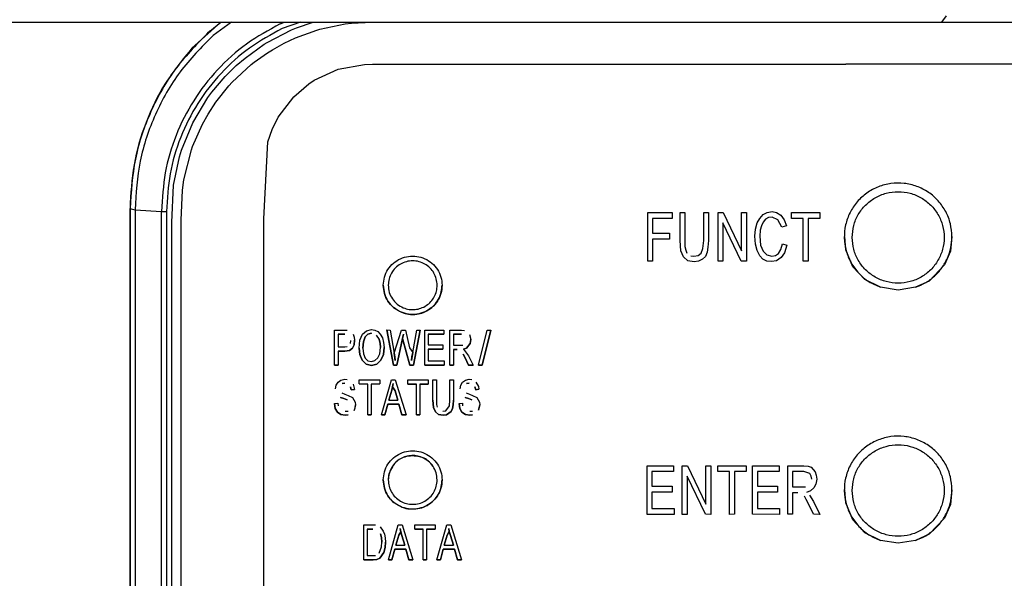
# Model space of a CAD drawing. Header units: millimetres. Extents: x -1041 to -481, y -163 to 556.
# Tile 12 of 51: x -792 to -742, y -89 to -60. Entities that reach past the tile are written whole.
import ezdxf

# ---------------------------------------------------------------- set-up
doc = ezdxf.new("R2010")
doc.units = ezdxf.units.MM

# ---------------------------------------------------------------- blocks, each defined once
blk = doc.blocks.new('Bedienfeldblende__9', base_point=(-786.289, -127.139))
at = {"color": 7, "linetype": 'Continuous'}
for p, q in [((-781.647, -60.62), (-783.129, -61.951)), ((-775.651, -63.024), (-774.318, -62.776)), ((-774.318, -62.776), (-773.905, -62.767)), ((-773.905, -62.767), (-749.729, -62.767)), ((-694.189, -62.767), (-749.729, -62.767)), ((-776.876, -63.587), (-775.651, -63.024)), ((-777.924, -64.43), (-777.162, -63.777)), ((-777.162, -63.777), (-776.876, -63.587)), ((-778.721, -65.482), (-777.924, -64.43)), ((-779.034, -66.11), (-778.721, -65.482)), ((-779.249, -66.728), (-779.034, -66.11)), ((-779.454, -70.668), (-779.249, -66.728)), ((-786.289, -70.136), (-786.289, -114.89)), ((-779.454, -112.909), (-779.454, -70.668))]:
    blk.add_line(p, q, dxfattribs=at)
at = {"color": 1, "linetype": 'Continuous'}
for p, q in [((-782.213, -61.076), (-781.647, -60.62)), ((-781.1, -60.62), (-782.046, -61.304)), ((-778.624, -60.713), (-778.391, -60.62)), ((-777.585, -60.62), (-778.516, -60.944)), ((-777.782, -60.909), (-776.925, -60.62)), ((-776.596, -60.98), (-775.292, -60.712)), ((-775.292, -60.712), (-774.975, -60.674)), ((-774.975, -60.674), (-773.928, -60.624)), ((-773.928, -60.624), (-673.369, -60.625)), ((-779.275, -61.653), (-778.036, -61.015)), ((-778.036, -61.015), (-777.782, -60.909)), ((-777.842, -61.42), (-776.743, -61.022)), ((-776.743, -61.022), (-776.596, -60.98)), ((-780.411, -62.452), (-779.433, -61.751)), ((-779.433, -61.751), (-779.275, -61.653)), ((-779.019, -62.027), (-778.418, -61.692)), ((-778.418, -61.692), (-777.842, -61.42)), ((-779.945, -62.662), (-779.269, -62.183)), ((-779.269, -62.183), (-779.019, -62.027)), ((-781.426, -63.395), (-780.862, -62.839)), ((-781.069, -63.686), (-780.103, -62.788)), ((-780.862, -62.839), (-780.411, -62.452)), ((-780.103, -62.788), (-779.945, -62.662)), ((-782.108, -64.203), (-781.426, -63.395)), ((-781.905, -64.71), (-781.242, -63.875)), ((-781.242, -63.875), (-781.069, -63.686)), ((-782.307, -64.474), (-782.108, -64.203)), ((-783.081, -65.763), (-782.307, -64.474)), ((-782.305, -65.324), (-781.905, -64.71)), ((-782.592, -65.838), (-782.305, -65.324)), ((-783.657, -67.156), (-783.081, -65.763)), ((-783.089, -66.969), (-782.592, -65.838)), ((-783.761, -67.496), (-783.657, -67.156)), ((-783.539, -68.675), (-783.149, -67.137)), ((-783.149, -67.137), (-783.089, -66.969)), ((-784.068, -68.946), (-783.761, -67.496)), ((-783.613, -69.211), (-783.539, -68.675)), ((-784.158, -70.85), (-784.068, -68.946)), ((-783.67, -70.734), (-783.613, -69.211)), ((-786.289, -114.89), (-786.289, -70.136)), ((-786.031, -70.204), (-786.031, -114.957)), ((-786.031, -70.204), (-784.673, -70.286)), ((-784.673, -115.039), (-784.673, -70.286)), ((-784.423, -70.293), (-784.423, -115.046)), ((-784.158, -114.539), (-784.158, -70.85)), ((-783.67, -114.865), (-783.67, -70.734))]:
    blk.add_line(p, q, dxfattribs=at)
for points, knots in [([(-778.624, -60.713), (-779.208, -61.032), (-780.377, -61.671), (-781.863, -63.02), (-783.089, -64.598), (-783.987, -66.381), (-784.564, -68.299), (-784.637, -69.624), (-784.673, -70.286)], [0, 0, 0, 0, 1.992083, 3.982226, 5.970343, 7.956627, 9.941527, 11.925682, 11.925682, 11.925682, 11.925682]), ([(-782.213, -61.076), (-782.817, -61.685), (-784.023, -62.903), (-785.289, -65.155), (-786.123, -67.59), (-786.233, -69.289), (-786.289, -70.136)], [0, 0, 0, 0, 2.561932, 5.121078, 7.675464, 10.210784, 10.210784, 10.210784, 10.210784]), ([(-782.046, -61.304), (-782.637, -61.901), (-783.819, -63.094), (-785.059, -65.301), (-785.879, -67.694), (-785.98, -69.367), (-786.031, -70.204)], [0, 0, 0, 0, 2.509888, 5.017048, 7.522072, 10.025927, 10.025927, 10.025927, 10.025927]), ([(-778.516, -60.944), (-779.086, -61.256), (-780.227, -61.88), (-781.679, -63.197), (-782.876, -64.738), (-783.753, -66.479), (-784.317, -68.352), (-784.387, -69.646), (-784.423, -70.293)], [0, 0, 0, 0, 1.94547, 3.889045, 5.830642, 7.770448, 9.708902, 11.64663, 11.64663, 11.64663, 11.64663])]:
    blk.add_open_spline(points, degree=3, knots=knots, dxfattribs=at)
at = {"color": 7, "linetype": 'Continuous'}
blk.add_open_spline([(-783.129, -61.951), (-783.603, -62.533), (-784.549, -63.696), (-785.527, -65.73), (-786.17, -67.893), (-786.249, -69.389), (-786.289, -70.136)], degree=3, knots=[0, 0, 0, 0, 2.243032, 4.484059, 6.72358, 8.962293, 8.962293, 8.962293, 8.962293], dxfattribs=at)
at = {"color": 1, "linetype": 'Continuous'}
for points in [[(-786.289, -70.136), (-786.246, -70.147), (-786.16, -70.17), (-786.074, -70.193), (-786.031, -70.204)], [(-784.673, -70.286), (-784.631, -70.287), (-784.548, -70.289), (-784.464, -70.292), (-784.423, -70.293)]]:
    blk.add_open_spline(points, degree=3, dxfattribs=at)
blk = doc.blocks.new('CFX-Folientastatur__16', base_point=(-775.839, -113.911))
at = {"color": 7, "linetype": 'Continuous'}
for p, q in [((-759.841, -70.341), (-758.591, -70.341)), ((-759.841, -72.822), (-759.841, -70.341)), ((-758.591, -70.341), (-758.591, -70.642)), ((-758.189, -70.341), (-757.945, -70.341)), ((-758.189, -71.782), (-758.189, -70.341)), ((-757.945, -70.341), (-757.945, -72.083)), ((-756.982, -71.782), (-756.982, -70.341)), ((-756.982, -70.341), (-756.738, -70.341)), ((-756.738, -70.341), (-756.738, -71.782)), ((-756.25, -72.827), (-756.25, -70.341)), ((-756.25, -70.341), (-755.991, -70.341)), ((-755.991, -70.341), (-755.043, -72.304)), ((-755.043, -70.341), (-754.799, -70.341)), ((-755.043, -72.304), (-755.043, -70.341)), ((-754.799, -70.341), (-754.799, -72.827)), ((-753.951, -70.452), (-753.735, -70.341)), ((-753.735, -70.341), (-753.491, -70.293)), ((-753.491, -70.293), (-753.261, -70.341)), ((-753.261, -70.341), (-753.046, -70.483)), ((-752.5, -70.341), (-751.049, -70.341)), ((-752.5, -70.642), (-752.5, -70.341)), ((-751.049, -70.341), (-751.049, -70.642)), ((-759.597, -70.642), (-759.597, -71.402)), ((-758.591, -70.642), (-759.597, -70.642)), ((-758.591, -70.642), (-759.597, -70.642)), ((-755.071, -72.827), (-756.005, -70.874)), ((-756.005, -70.874), (-756.005, -72.822)), ((-755.071, -72.827), (-756.005, -70.874)), ((-754.339, -71.196), (-754.253, -70.879)), ((-754.253, -70.879), (-754.123, -70.642)), ((-754.123, -70.642), (-753.951, -70.452)), ((-753.951, -70.832), (-754.037, -71.022)), ((-753.951, -70.832), (-754.037, -71.022)), ((-753.822, -70.684), (-753.951, -70.832)), ((-753.822, -70.684), (-753.951, -70.832)), ((-753.678, -70.605), (-753.822, -70.684)), ((-753.678, -70.605), (-753.822, -70.684)), ((-753.491, -70.578), (-753.678, -70.605)), ((-753.491, -70.578), (-753.678, -70.605)), ((-753.189, -70.721), (-753.491, -70.578)), ((-753.189, -70.721), (-753.491, -70.578)), ((-752.988, -71.101), (-753.189, -70.721)), ((-752.988, -71.101), (-753.189, -70.721)), ((-753.046, -70.483), (-752.873, -70.721)), ((-752.873, -70.721), (-752.758, -71.022)), ((-751.896, -70.642), (-752.5, -70.642)), ((-751.896, -70.642), (-752.5, -70.642)), ((-751.896, -72.822), (-751.896, -70.642)), ((-751.049, -70.642), (-751.652, -70.642)), ((-751.652, -70.642), (-751.652, -72.822)), ((-751.049, -70.642), (-751.652, -70.642)), ((-759.597, -71.402), (-758.721, -71.402)), ((-758.721, -71.402), (-758.721, -71.703)), ((-754.368, -71.555), (-754.339, -71.196)), ((-754.095, -71.254), (-754.109, -71.56)), ((-754.095, -71.254), (-754.109, -71.56)), ((-754.037, -71.022), (-754.095, -71.254)), ((-754.037, -71.022), (-754.095, -71.254)), ((-752.758, -71.022), (-752.988, -71.101)), ((-752.758, -71.022), (-752.988, -71.101)), ((-759.597, -71.703), (-759.597, -72.827)), ((-758.721, -71.703), (-759.597, -71.703)), ((-758.721, -71.703), (-759.597, -71.703)), ((-758.146, -72.299), (-758.189, -71.782)), ((-758.146, -72.299), (-758.189, -71.782)), ((-757.025, -72.178), (-756.982, -71.782)), ((-756.738, -71.782), (-756.767, -72.114)), ((-756.738, -71.782), (-756.767, -72.114)), ((-754.339, -71.956), (-754.368, -71.555)), ((-754.339, -71.956), (-754.368, -71.555)), ((-754.109, -71.56), (-754.08, -72.004)), ((-749.713, -72.247), (-749.771, -71.575)), ((-744.299, -71.575), (-744.378, -72.327)), ((-758.017, -72.616), (-758.146, -72.299)), ((-758.017, -72.616), (-758.146, -72.299)), ((-757.945, -72.083), (-757.902, -72.273)), ((-757.902, -72.273), (-757.844, -72.415)), ((-757.27, -72.542), (-757.112, -72.415)), ((-757.112, -72.415), (-757.025, -72.178)), ((-756.81, -72.378), (-756.896, -72.584)), ((-756.81, -72.378), (-756.896, -72.584)), ((-756.767, -72.114), (-756.81, -72.378)), ((-756.767, -72.114), (-756.81, -72.378)), ((-754.253, -72.283), (-754.339, -71.956)), ((-754.253, -72.283), (-754.339, -71.956)), ((-754.123, -72.553), (-754.253, -72.283)), ((-754.123, -72.553), (-754.253, -72.283)), ((-754.08, -72.004), (-753.951, -72.32)), ((-753.951, -72.32), (-753.764, -72.51)), ((-753.319, -72.542), (-753.161, -72.431)), ((-753.161, -72.431), (-753.046, -72.241)), ((-753.046, -72.241), (-752.96, -71.94)), ((-752.859, -72.399), (-753.031, -72.648)), ((-752.859, -72.399), (-753.031, -72.648)), ((-752.96, -71.94), (-752.73, -72.019)), ((-752.73, -72.019), (-752.859, -72.399)), ((-752.73, -72.019), (-752.859, -72.399)), ((-749.362, -73.12), (-749.713, -72.247)), ((-744.378, -72.327), (-744.683, -73.02)), ((-759.597, -72.827), (-759.841, -72.822)), ((-759.597, -72.827), (-759.841, -72.822)), ((-757.787, -72.806), (-758.017, -72.616)), ((-757.787, -72.806), (-758.017, -72.616)), ((-757.471, -72.859), (-757.787, -72.806)), ((-757.471, -72.859), (-757.787, -72.806)), ((-757.643, -72.558), (-757.485, -72.574)), ((-757.485, -72.574), (-757.27, -72.542)), ((-757.241, -72.827), (-757.471, -72.859)), ((-757.241, -72.827), (-757.471, -72.859)), ((-757.04, -72.727), (-757.241, -72.827)), ((-757.04, -72.727), (-757.241, -72.827)), ((-756.896, -72.584), (-757.04, -72.727)), ((-756.896, -72.584), (-757.04, -72.727)), ((-756.005, -72.822), (-756.25, -72.827)), ((-756.005, -72.822), (-756.25, -72.827)), ((-754.799, -72.827), (-755.071, -72.827)), ((-754.799, -72.827), (-755.071, -72.827)), ((-753.965, -72.732), (-754.123, -72.553)), ((-753.965, -72.732), (-754.123, -72.553)), ((-753.764, -72.827), (-753.965, -72.732)), ((-753.764, -72.827), (-753.965, -72.732)), ((-753.764, -72.51), (-753.506, -72.574)), ((-753.52, -72.854), (-753.764, -72.827)), ((-753.52, -72.854), (-753.764, -72.827)), ((-753.261, -72.806), (-753.52, -72.854)), ((-753.261, -72.806), (-753.52, -72.854)), ((-753.506, -72.574), (-753.319, -72.542)), ((-753.031, -72.648), (-753.261, -72.806)), ((-753.031, -72.648), (-753.261, -72.806)), ((-751.652, -72.822), (-751.896, -72.822)), ((-751.652, -72.822), (-751.896, -72.822)), ((-748.748, -73.771), (-749.362, -73.12)), ((-744.683, -73.02), (-745.466, -73.843)), ((-747.942, -74.162), (-748.748, -73.771)), ((-745.466, -73.843), (-746.156, -74.162)), ((-747.049, -74.308), (-747.942, -74.162)), ((-746.156, -74.162), (-747.049, -74.308)), ((-775.839, -78.139), (-775.839, -76.349)), ((-775.839, -76.349), (-775.343, -76.349)), ((-775.343, -76.349), (-775.188, -76.36)), ((-774.412, -76.565), (-774.205, -76.383)), ((-774.205, -76.383), (-773.946, -76.315)), ((-773.946, -76.315), (-773.781, -76.349)), ((-773.781, -76.349), (-773.626, -76.429)), ((-773.626, -76.429), (-773.502, -76.565)), ((-773.171, -76.344), (-772.829, -78.134)), ((-772.829, -78.134), (-773.171, -76.344)), ((-773.171, -76.344), (-772.995, -76.349)), ((-772.995, -76.349), (-772.788, -77.523)), ((-772.788, -77.523), (-772.415, -76.349)), ((-772.415, -76.349), (-772.209, -76.349)), ((-772.209, -76.349), (-772.012, -77.261)), ((-771.846, -77.5), (-771.64, -76.349)), ((-771.464, -76.349), (-771.815, -78.139)), ((-771.815, -78.139), (-771.464, -76.349)), ((-771.64, -76.349), (-771.464, -76.349)), ((-771.236, -78.139), (-771.236, -76.349)), ((-771.236, -76.349), (-770.264, -76.349)), ((-770.264, -76.349), (-770.264, -76.56)), ((-769.943, -78.134), (-769.943, -76.349)), ((-769.943, -76.349), (-769.354, -76.349)), ((-769.354, -76.349), (-769.198, -76.372)), ((-768.494, -78.139), (-768.044, -76.349)), ((-767.858, -76.349), (-768.308, -78.139)), ((-768.308, -78.139), (-767.858, -76.349)), ((-768.044, -76.349), (-767.858, -76.349)), ((-775.663, -76.56), (-775.322, -76.56)), ((-775.663, -76.56), (-775.663, -77.204)), ((-775.322, -76.56), (-775.663, -76.56)), ((-775.022, -77.033), (-775.001, -76.885)), ((-774.888, -76.565), (-774.836, -76.714)), ((-774.846, -77.096), (-774.815, -76.868)), ((-774.815, -76.868), (-774.846, -77.096)), ((-774.836, -76.714), (-774.815, -76.868)), ((-774.588, -77.267), (-774.546, -76.873)), ((-774.546, -76.873), (-774.412, -76.565)), ((-774.401, -77.272), (-774.37, -76.942)), ((-774.37, -76.942), (-774.401, -77.272)), ((-774.277, -76.702), (-774.37, -76.942)), ((-774.37, -76.942), (-774.277, -76.702)), ((-774.277, -76.702), (-774.132, -76.56)), ((-774.132, -76.56), (-774.277, -76.702)), ((-774.132, -76.56), (-773.946, -76.515)), ((-773.946, -76.515), (-774.132, -76.56)), ((-773.719, -76.611), (-773.564, -76.828)), ((-773.512, -77.016), (-773.564, -76.828)), ((-773.564, -76.828), (-773.512, -77.016)), ((-773.502, -76.565), (-773.398, -76.748)), ((-773.398, -76.748), (-773.336, -76.976)), ((-772.653, -78.134), (-772.364, -76.777)), ((-772.364, -76.777), (-772.653, -78.134)), ((-772.364, -76.777), (-772.322, -76.565)), ((-772.322, -76.565), (-772.364, -76.777)), ((-772.364, -76.777), (-772.002, -78.139)), ((-772.002, -78.139), (-772.364, -76.777)), ((-771.06, -76.56), (-770.264, -76.56)), ((-771.06, -76.56), (-771.06, -77.101)), ((-770.264, -76.56), (-771.06, -76.56)), ((-769.354, -76.565), (-769.767, -76.565)), ((-769.767, -76.565), (-769.767, -77.124)), ((-769.767, -76.565), (-769.354, -76.565)), ((-768.94, -76.577), (-768.878, -76.839)), ((-768.878, -76.839), (-768.909, -77.028)), ((-768.909, -77.028), (-768.878, -76.839)), ((-775.663, -77.204), (-775.322, -77.204)), ((-775.322, -77.421), (-775.663, -77.421)), ((-775.663, -77.421), (-775.663, -78.139)), ((-775.663, -77.421), (-775.322, -77.421)), ((-775.322, -77.204), (-775.188, -77.193)), ((-775.084, -77.386), (-775.322, -77.421)), ((-775.322, -77.421), (-775.084, -77.386)), ((-774.929, -77.272), (-775.084, -77.386)), ((-775.084, -77.386), (-774.929, -77.272)), ((-774.929, -77.272), (-774.846, -77.096)), ((-774.846, -77.096), (-774.929, -77.272)), ((-774.588, -77.267), (-774.557, -77.598)), ((-774.557, -77.598), (-774.588, -77.267)), ((-774.401, -77.272), (-774.37, -77.569)), ((-773.533, -77.557), (-773.491, -77.238)), ((-773.512, -77.016), (-773.491, -77.238)), ((-773.491, -77.238), (-773.512, -77.016)), ((-773.346, -77.598), (-773.305, -77.244)), ((-773.305, -77.244), (-773.346, -77.598)), ((-773.336, -76.976), (-773.305, -77.244)), ((-772.012, -77.261), (-771.846, -77.5)), ((-771.06, -77.101), (-770.316, -77.101)), ((-771.06, -77.318), (-771.06, -77.922)), ((-771.06, -77.318), (-770.316, -77.318)), ((-770.316, -77.318), (-771.06, -77.318)), ((-770.316, -77.101), (-770.316, -77.318)), ((-769.767, -77.124), (-769.292, -77.124)), ((-769.767, -77.341), (-769.571, -77.336)), ((-769.571, -77.336), (-769.767, -77.341)), ((-769.767, -77.341), (-769.767, -78.134)), ((-769.105, -77.272), (-769.26, -77.329)), ((-769.26, -77.329), (-769.105, -77.272)), ((-769.26, -77.329), (-769.002, -77.66)), ((-769.105, -77.272), (-768.909, -77.028)), ((-768.909, -77.028), (-769.105, -77.272)), ((-774.557, -77.598), (-774.432, -77.883)), ((-774.432, -77.883), (-774.557, -77.598)), ((-774.432, -77.883), (-774.226, -78.093)), ((-774.226, -78.093), (-774.432, -77.883)), ((-774.37, -77.569), (-774.277, -77.785)), ((-774.277, -77.785), (-774.132, -77.922)), ((-774.132, -77.922), (-773.957, -77.956)), ((-773.957, -77.956), (-773.781, -77.911)), ((-773.781, -77.911), (-773.626, -77.774)), ((-773.47, -77.888), (-773.688, -78.093)), ((-773.688, -78.093), (-773.47, -77.888)), ((-773.626, -77.774), (-773.533, -77.557)), ((-773.47, -77.888), (-773.346, -77.598)), ((-773.346, -77.598), (-773.47, -77.888)), ((-772.788, -77.523), (-772.767, -77.717)), ((-772.736, -77.899), (-772.788, -77.523)), ((-772.767, -77.717), (-772.736, -77.899)), ((-771.846, -77.5), (-771.909, -77.899)), ((-771.909, -77.899), (-771.888, -77.717)), ((-771.888, -77.717), (-771.846, -77.5)), ((-771.06, -77.922), (-770.243, -77.922)), ((-770.243, -77.922), (-770.243, -78.139)), ((-769.271, -77.586), (-769.167, -77.774)), ((-769.167, -77.774), (-769.271, -77.586)), ((-768.992, -78.139), (-769.167, -77.774)), ((-769.167, -77.774), (-768.992, -78.139)), ((-769.002, -77.66), (-768.764, -78.139)), ((-775.663, -78.139), (-775.839, -78.139)), ((-775.839, -78.139), (-775.663, -78.139)), ((-773.946, -78.162), (-774.226, -78.093)), ((-774.226, -78.093), (-773.946, -78.162)), ((-773.688, -78.093), (-773.946, -78.162)), ((-773.946, -78.162), (-773.688, -78.093)), ((-772.829, -78.134), (-772.653, -78.134)), ((-772.653, -78.134), (-772.829, -78.134)), ((-771.815, -78.139), (-772.002, -78.139)), ((-772.002, -78.139), (-771.815, -78.139)), ((-770.243, -78.139), (-771.236, -78.139)), ((-771.236, -78.139), (-770.243, -78.139)), ((-769.943, -78.134), (-769.767, -78.134)), ((-769.767, -78.134), (-769.943, -78.134)), ((-768.764, -78.139), (-768.992, -78.139)), ((-768.992, -78.139), (-768.764, -78.139)), ((-768.308, -78.139), (-768.494, -78.139)), ((-768.494, -78.139), (-768.308, -78.139)), ((-775.663, -79.003), (-775.519, -78.901)), ((-775.519, -78.901), (-775.322, -78.855)), ((-775.322, -78.855), (-775.188, -78.878)), ((-774.577, -79.101), (-774.577, -78.889)), ((-774.577, -78.889), (-773.533, -78.889)), ((-773.533, -78.889), (-773.533, -79.101)), ((-773.439, -80.679), (-772.933, -78.889)), ((-772.933, -78.889), (-772.736, -78.889)), ((-772.736, -78.889), (-772.188, -80.679)), ((-772.095, -78.889), (-771.05, -78.889)), ((-772.095, -79.106), (-772.095, -78.889)), ((-771.05, -78.889), (-771.05, -79.106)), ((-770.812, -79.927), (-770.812, -78.889)), ((-770.812, -78.889), (-770.636, -78.889)), ((-770.636, -78.889), (-770.636, -80.143)), ((-769.943, -78.889), (-769.767, -78.889)), ((-769.943, -79.927), (-769.943, -78.889)), ((-769.767, -78.889), (-769.767, -79.922)), ((-769.302, -79.003), (-769.157, -78.901)), ((-769.157, -78.901), (-768.961, -78.855)), ((-768.961, -78.855), (-768.826, -78.878)), ((-775.788, -79.357), (-775.756, -79.163)), ((-775.756, -79.163), (-775.663, -79.003)), ((-775.457, -79.078), (-775.322, -79.055)), ((-775.322, -79.055), (-775.457, -79.078)), ((-775.032, -79.249), (-774.991, -79.402)), ((-774.991, -79.402), (-775.032, -79.249)), ((-774.826, -79.379), (-774.991, -79.402)), ((-774.991, -79.402), (-774.826, -79.379)), ((-774.898, -79.106), (-774.826, -79.379)), ((-774.577, -79.101), (-774.143, -79.106)), ((-774.143, -79.106), (-774.577, -79.101)), ((-774.143, -80.679), (-774.143, -79.106)), ((-773.967, -79.106), (-773.533, -79.101)), ((-773.533, -79.101), (-773.967, -79.106)), ((-773.967, -79.106), (-773.967, -80.679)), ((-773.067, -79.933), (-772.912, -79.42)), ((-772.912, -79.42), (-773.067, -79.933)), ((-772.881, -79.249), (-772.912, -79.42)), ((-772.912, -79.42), (-772.881, -79.249)), ((-772.881, -79.249), (-772.84, -79.078)), ((-772.84, -79.078), (-772.881, -79.249)), ((-772.881, -79.249), (-772.84, -79.078)), ((-772.84, -79.078), (-772.881, -79.249)), ((-772.746, -79.448), (-772.881, -79.249)), ((-772.881, -79.249), (-772.746, -79.448)), ((-772.602, -79.938), (-772.746, -79.448)), ((-772.746, -79.448), (-772.602, -79.938)), ((-771.66, -79.106), (-772.095, -79.106)), ((-772.095, -79.106), (-771.66, -79.106)), ((-771.66, -80.674), (-771.66, -79.106)), ((-771.484, -79.106), (-771.484, -80.674)), ((-771.05, -79.106), (-771.484, -79.106)), ((-771.484, -79.106), (-771.05, -79.106)), ((-769.426, -79.357), (-769.395, -79.163)), ((-769.395, -79.163), (-769.302, -79.003)), ((-769.095, -79.078), (-768.961, -79.055)), ((-768.961, -79.055), (-769.095, -79.078)), ((-768.671, -79.249), (-768.63, -79.397)), ((-768.63, -79.397), (-768.671, -79.249)), ((-768.63, -79.397), (-768.464, -79.374)), ((-768.464, -79.374), (-768.63, -79.397)), ((-768.619, -79.003), (-768.495, -79.231)), ((-768.495, -79.231), (-768.464, -79.374)), ((-775.529, -79.785), (-775.363, -79.842)), ((-775.363, -79.842), (-775.529, -79.785)), ((-775.477, -79.562), (-775.312, -79.619)), ((-775.363, -79.842), (-775.188, -79.91)), ((-775.188, -79.91), (-775.363, -79.842)), ((-775.312, -79.619), (-775.146, -79.687)), ((-775.146, -79.687), (-774.929, -79.801)), ((-774.929, -79.801), (-774.795, -80.029)), ((-773.067, -79.933), (-772.602, -79.938)), ((-770.781, -80.303), (-770.812, -79.927)), ((-770.812, -79.927), (-770.781, -80.303)), ((-769.974, -80.212), (-769.943, -79.927)), ((-769.788, -80.161), (-769.767, -79.922)), ((-769.767, -79.922), (-769.788, -80.161)), ((-769.167, -79.785), (-769.002, -79.842)), ((-769.002, -79.842), (-769.167, -79.785)), ((-769.116, -79.562), (-768.95, -79.619)), ((-769.002, -79.842), (-768.826, -79.91)), ((-768.826, -79.91), (-769.002, -79.842)), ((-768.95, -79.619), (-768.785, -79.687)), ((-768.785, -79.687), (-768.567, -79.801)), ((-768.567, -79.801), (-768.433, -80.029)), ((-768.567, -79.801), (-768.433, -80.029)), ((-775.839, -80.098), (-775.674, -80.075)), ((-775.808, -80.36), (-775.839, -80.098)), ((-775.839, -80.098), (-775.808, -80.36)), ((-775.808, -80.36), (-775.694, -80.537)), ((-775.694, -80.537), (-775.808, -80.36)), ((-775.674, -80.075), (-775.663, -80.223)), ((-774.774, -80.166), (-774.846, -80.451)), ((-774.846, -80.451), (-774.795, -80.321)), ((-774.795, -80.029), (-774.774, -80.166)), ((-774.795, -80.321), (-774.774, -80.166)), ((-773.264, -80.679), (-773.119, -80.132)), ((-773.119, -80.132), (-773.264, -80.679)), ((-772.55, -80.132), (-773.119, -80.132)), ((-773.119, -80.132), (-772.55, -80.132)), ((-772.395, -80.679), (-772.55, -80.132)), ((-772.55, -80.132), (-772.395, -80.679)), ((-770.688, -80.526), (-770.781, -80.303)), ((-770.781, -80.303), (-770.688, -80.526)), ((-770.636, -80.143), (-770.605, -80.28)), ((-770.305, -80.497), (-770.15, -80.474)), ((-770.15, -80.474), (-769.974, -80.212)), ((-769.881, -80.508), (-769.819, -80.355)), ((-769.819, -80.355), (-769.881, -80.508)), ((-769.819, -80.355), (-769.788, -80.161)), ((-769.788, -80.161), (-769.819, -80.355)), ((-769.478, -80.093), (-769.312, -80.075)), ((-769.478, -80.093), (-769.447, -80.355)), ((-769.447, -80.355), (-769.478, -80.093)), ((-769.333, -80.537), (-769.447, -80.355)), ((-769.447, -80.355), (-769.333, -80.537)), ((-769.312, -80.075), (-769.302, -80.223)), ((-768.412, -80.166), (-768.485, -80.446)), ((-768.485, -80.446), (-768.412, -80.166)), ((-768.433, -80.029), (-768.412, -80.166)), ((-775.694, -80.537), (-775.519, -80.663)), ((-775.519, -80.663), (-775.694, -80.537)), ((-775.519, -80.663), (-775.291, -80.697)), ((-775.291, -80.697), (-775.519, -80.663)), ((-775.291, -80.497), (-775.146, -80.485)), ((-775.291, -80.697), (-775.146, -80.674)), ((-775.146, -80.674), (-775.291, -80.697)), ((-773.967, -80.679), (-774.143, -80.679)), ((-774.143, -80.679), (-773.967, -80.679)), ((-773.264, -80.679), (-773.439, -80.679)), ((-773.439, -80.679), (-773.264, -80.679)), ((-772.188, -80.679), (-772.395, -80.679)), ((-772.395, -80.679), (-772.188, -80.679)), ((-771.66, -80.674), (-771.484, -80.674)), ((-771.484, -80.674), (-771.66, -80.674)), ((-770.688, -80.526), (-770.522, -80.663)), ((-770.522, -80.663), (-770.688, -80.526)), ((-770.522, -80.663), (-770.295, -80.697)), ((-770.295, -80.697), (-770.522, -80.663)), ((-770.295, -80.697), (-770.129, -80.674)), ((-770.129, -80.674), (-770.295, -80.697)), ((-769.881, -80.508), (-770.129, -80.674)), ((-770.129, -80.674), (-769.881, -80.508)), ((-769.333, -80.537), (-769.157, -80.663)), ((-769.157, -80.663), (-769.333, -80.537)), ((-769.157, -80.663), (-768.929, -80.697)), ((-768.929, -80.697), (-769.157, -80.663)), ((-768.929, -80.497), (-768.785, -80.485)), ((-768.785, -80.679), (-768.929, -80.697)), ((-768.929, -80.697), (-768.785, -80.679)), ((-759.87, -83.277), (-758.519, -83.277)), ((-759.87, -85.763), (-759.87, -83.277)), ((-758.519, -83.277), (-758.519, -83.578)), ((-758.074, -85.763), (-758.074, -83.277)), ((-758.074, -83.277), (-757.816, -83.277)), ((-757.816, -83.277), (-756.867, -85.241)), ((-756.867, -85.241), (-756.867, -83.277)), ((-756.867, -83.277), (-756.623, -83.277)), ((-756.623, -83.277), (-756.623, -85.763)), ((-756.264, -83.578), (-756.264, -83.277)), ((-756.264, -83.277), (-754.813, -83.277)), ((-754.813, -83.277), (-754.813, -83.573)), ((-754.482, -83.277), (-753.132, -83.277)), ((-754.482, -85.758), (-754.482, -83.277)), ((-753.132, -83.277), (-753.132, -83.578)), ((-752.687, -83.277), (-751.868, -83.277)), ((-752.687, -85.758), (-752.687, -83.277)), ((-751.868, -83.277), (-751.652, -83.309)), ((-751.652, -83.309), (-751.494, -83.356)), ((-751.494, -83.356), (-751.293, -83.594)), ((-758.519, -83.578), (-759.626, -83.578)), ((-759.626, -83.578), (-759.626, -84.322)), ((-758.519, -83.578), (-759.626, -83.578)), ((-756.896, -85.758), (-757.83, -83.81)), ((-757.83, -83.81), (-757.83, -85.763)), ((-756.896, -85.758), (-757.83, -83.81)), ((-755.661, -83.578), (-756.264, -83.578)), ((-755.661, -83.578), (-756.264, -83.578)), ((-755.661, -85.763), (-755.661, -83.578)), ((-754.813, -83.573), (-755.416, -83.573)), ((-755.416, -83.573), (-755.416, -85.758)), ((-754.813, -83.573), (-755.416, -83.573)), ((-753.132, -83.578), (-754.238, -83.573)), ((-753.132, -83.578), (-754.238, -83.573)), ((-754.238, -83.573), (-754.238, -84.322)), ((-751.868, -83.573), (-752.442, -83.573)), ((-752.442, -83.573), (-752.442, -84.354)), ((-751.868, -83.573), (-752.442, -83.573)), ((-751.566, -83.683), (-751.868, -83.573)), ((-751.566, -83.683), (-751.868, -83.573)), ((-751.494, -83.815), (-751.566, -83.683)), ((-751.494, -83.815), (-751.566, -83.683)), ((-751.465, -83.969), (-751.494, -83.815)), ((-751.465, -83.969), (-751.494, -83.815)), ((-751.293, -83.594), (-751.236, -83.768)), ((-751.207, -83.958), (-751.25, -84.227)), ((-751.207, -83.958), (-751.25, -84.227)), ((-751.236, -83.768), (-751.207, -83.958)), ((-759.626, -84.322), (-758.591, -84.322)), ((-758.591, -84.322), (-758.591, -84.623)), ((-754.238, -84.322), (-753.204, -84.322)), ((-753.204, -84.322), (-753.204, -84.623)), ((-752.442, -84.354), (-751.782, -84.354)), ((-751.351, -84.412), (-751.523, -84.56)), ((-751.351, -84.412), (-751.523, -84.56)), ((-751.25, -84.227), (-751.351, -84.412)), ((-751.25, -84.227), (-751.351, -84.412)), ((-749.713, -85.176), (-749.771, -84.504)), ((-744.299, -84.504), (-744.378, -85.256)), ((-758.591, -84.623), (-759.626, -84.623)), ((-759.626, -84.623), (-759.626, -85.462)), ((-758.591, -84.623), (-759.626, -84.623)), ((-754.238, -84.623), (-754.238, -85.462)), ((-753.204, -84.623), (-754.238, -84.623)), ((-753.204, -84.623), (-754.238, -84.623)), ((-752.169, -84.655), (-752.442, -84.655)), ((-752.442, -84.655), (-752.442, -85.758)), ((-752.169, -84.655), (-752.442, -84.655)), ((-751.753, -85.003), (-751.839, -84.84)), ((-751.753, -85.003), (-751.839, -84.84)), ((-751.609, -85.251), (-751.753, -85.003)), ((-751.609, -85.251), (-751.753, -85.003)), ((-751.523, -84.56), (-751.738, -84.639)), ((-751.523, -84.56), (-751.738, -84.639)), ((-751.58, -84.781), (-751.379, -85.098)), ((-759.626, -85.462), (-758.491, -85.462)), ((-758.491, -85.462), (-758.491, -85.763)), ((-754.238, -85.462), (-753.103, -85.462)), ((-753.103, -85.462), (-753.103, -85.763)), ((-751.365, -85.758), (-751.609, -85.251)), ((-751.365, -85.758), (-751.609, -85.251)), ((-751.379, -85.098), (-751.049, -85.763)), ((-749.362, -86.049), (-749.713, -85.176)), ((-744.378, -85.256), (-744.683, -85.949)), ((-758.491, -85.763), (-759.87, -85.763)), ((-758.491, -85.763), (-759.87, -85.763)), ((-757.83, -85.763), (-758.074, -85.763)), ((-757.83, -85.763), (-758.074, -85.763)), ((-756.623, -85.763), (-756.896, -85.758)), ((-756.623, -85.763), (-756.896, -85.758)), ((-755.416, -85.758), (-755.661, -85.763)), ((-755.416, -85.758), (-755.661, -85.763)), ((-753.103, -85.763), (-754.482, -85.758)), ((-753.103, -85.763), (-754.482, -85.758)), ((-752.442, -85.758), (-752.687, -85.758)), ((-752.442, -85.758), (-752.687, -85.758)), ((-751.049, -85.763), (-751.365, -85.758)), ((-751.049, -85.763), (-751.365, -85.758)), ((-744.683, -85.949), (-745.466, -86.772)), ((-774.342, -88.084), (-774.342, -86.294)), ((-774.342, -86.294), (-773.887, -86.294)), ((-774.166, -86.511), (-774.166, -87.867)), ((-773.887, -86.511), (-774.166, -86.511)), ((-774.166, -86.511), (-773.887, -86.511)), ((-773.887, -86.294), (-773.742, -86.305)), ((-773.514, -86.397), (-773.349, -86.625)), ((-773.09, -88.084), (-772.583, -86.294)), ((-772.583, -86.294), (-772.387, -86.294)), ((-772.459, -86.647), (-772.49, -86.488)), ((-772.49, -86.488), (-772.459, -86.647)), ((-772.49, -86.488), (-772.459, -86.647)), ((-772.459, -86.647), (-772.49, -86.488)), ((-772.387, -86.294), (-771.839, -88.084)), ((-771.745, -86.294), (-770.701, -86.294)), ((-771.745, -86.511), (-771.745, -86.294)), ((-771.311, -86.511), (-771.745, -86.511)), ((-771.745, -86.511), (-771.311, -86.511)), ((-771.311, -88.084), (-771.311, -86.511)), ((-771.135, -86.511), (-771.135, -88.084)), ((-770.701, -86.511), (-771.135, -86.511)), ((-771.135, -86.511), (-770.701, -86.511)), ((-770.701, -86.294), (-770.701, -86.511)), ((-770.608, -88.079), (-770.101, -86.294)), ((-770.101, -86.294), (-769.904, -86.294)), ((-769.977, -86.642), (-770.008, -86.483)), ((-769.977, -86.642), (-770.008, -86.483)), ((-770.008, -86.483), (-769.977, -86.642)), ((-770.008, -86.483), (-769.977, -86.642)), ((-769.904, -86.294), (-769.356, -88.084)), ((-748.748, -86.7), (-749.362, -86.049)), ((-773.442, -86.944), (-773.494, -86.761)), ((-773.494, -86.761), (-773.442, -86.944)), ((-773.421, -87.183), (-773.442, -86.944)), ((-773.442, -86.944), (-773.421, -87.183)), ((-773.349, -86.625), (-773.287, -86.773)), ((-773.287, -86.773), (-773.256, -86.967)), ((-773.256, -86.967), (-773.235, -87.178)), ((-772.718, -87.343), (-772.563, -86.825)), ((-772.563, -86.825), (-772.718, -87.343)), ((-772.459, -86.647), (-772.563, -86.825)), ((-772.563, -86.825), (-772.459, -86.647)), ((-772.397, -86.847), (-772.459, -86.647)), ((-772.459, -86.647), (-772.397, -86.847)), ((-772.397, -86.847), (-772.252, -87.338)), ((-772.252, -87.338), (-772.397, -86.847)), ((-770.08, -86.83), (-770.235, -87.343)), ((-770.235, -87.343), (-770.08, -86.83)), ((-769.977, -86.642), (-770.08, -86.83)), ((-770.08, -86.83), (-769.977, -86.642)), ((-769.977, -86.642), (-769.915, -86.847)), ((-769.915, -86.847), (-769.977, -86.642)), ((-769.915, -86.847), (-769.77, -87.338)), ((-769.77, -87.338), (-769.915, -86.847)), ((-747.942, -87.091), (-748.748, -86.7)), ((-745.466, -86.772), (-746.156, -87.091)), ((-773.556, -87.742), (-773.442, -87.423)), ((-773.442, -87.423), (-773.421, -87.183)), ((-773.318, -87.703), (-773.256, -87.463)), ((-773.256, -87.463), (-773.318, -87.703)), ((-773.256, -87.463), (-773.235, -87.178)), ((-773.235, -87.178), (-773.256, -87.463)), ((-772.718, -87.343), (-772.252, -87.338)), ((-770.235, -87.343), (-769.77, -87.338)), ((-747.049, -87.237), (-747.942, -87.091)), ((-746.156, -87.091), (-747.049, -87.237)), ((-774.166, -87.867), (-773.887, -87.867)), ((-773.887, -87.867), (-773.742, -87.856)), ((-773.68, -88.068), (-773.535, -87.999)), ((-773.535, -87.999), (-773.68, -88.068)), ((-773.535, -87.999), (-773.318, -87.703)), ((-773.318, -87.703), (-773.535, -87.999)), ((-772.914, -88.079), (-772.769, -87.532)), ((-772.769, -87.532), (-772.914, -88.079)), ((-772.769, -87.532), (-772.201, -87.532)), ((-772.201, -87.532), (-772.769, -87.532)), ((-772.045, -88.084), (-772.201, -87.532)), ((-772.201, -87.532), (-772.045, -88.084)), ((-770.287, -87.532), (-770.432, -88.084)), ((-770.432, -88.084), (-770.287, -87.532)), ((-770.287, -87.532), (-769.718, -87.532)), ((-769.718, -87.532), (-770.287, -87.532)), ((-769.563, -88.084), (-769.718, -87.532)), ((-769.718, -87.532), (-769.563, -88.084)), ((-773.866, -88.084), (-774.342, -88.084)), ((-774.342, -88.084), (-773.866, -88.084)), ((-773.866, -88.084), (-773.68, -88.068)), ((-773.68, -88.068), (-773.866, -88.084)), ((-772.914, -88.079), (-773.09, -88.084)), ((-773.09, -88.084), (-772.914, -88.079)), ((-772.045, -88.084), (-771.839, -88.084)), ((-771.839, -88.084), (-772.045, -88.084)), ((-771.135, -88.084), (-771.311, -88.084)), ((-771.311, -88.084), (-771.135, -88.084)), ((-770.608, -88.079), (-770.432, -88.084)), ((-770.432, -88.084), (-770.608, -88.079)), ((-769.356, -88.084), (-769.563, -88.084)), ((-769.563, -88.084), (-769.356, -88.084))]:
    blk.add_line(p, q, dxfattribs=at)
for points, knots in [([(-744.299, -71.575), (-744.315, -71.353), (-744.346, -70.909), (-744.596, -70.283), (-744.98, -69.732), (-745.488, -69.291), (-746.087, -68.984), (-746.743, -68.83), (-747.418, -68.837), (-748.07, -69.006), (-748.662, -69.327), (-749.16, -69.78), (-749.532, -70.339), (-749.759, -70.971), (-749.825, -71.639), (-749.728, -72.302), (-749.473, -72.924), (-749.074, -73.463), (-748.559, -73.901), (-748.148, -74.075), (-747.942, -74.162)], [0, 0, 0, 0, 0.66417, 1.328753, 1.994067, 2.660257, 3.327267, 3.994848, 4.662621, 5.330163, 5.997104, 6.66321, 7.328446, 7.992975, 8.657126, 9.321318, 9.985959, 10.651352, 11.317626, 11.984702, 11.984702, 11.984702, 11.984702]), ([(-746.156, -74.162), (-745.98, -74.09), (-745.63, -73.946), (-745.174, -73.601), (-744.794, -73.176), (-744.514, -72.682), (-744.333, -72.14), (-744.31, -71.764), (-744.299, -71.575)], [0, 0, 0, 0, 0.56682, 1.133081, 1.698705, 2.263726, 2.828277, 3.392571, 3.392571, 3.392571, 3.392571]), ([(-773.349, -74.061), (-773.337, -74.203), (-773.313, -74.488), (-773.126, -74.879), (-772.845, -75.204), (-772.48, -75.437), (-772.065, -75.558), (-771.633, -75.558), (-771.217, -75.437), (-770.853, -75.204), (-770.57, -74.879), (-770.39, -74.488), (-770.328, -74.061), (-770.39, -73.635), (-770.57, -73.244), (-770.853, -72.918), (-771.217, -72.686), (-771.633, -72.565), (-772.065, -72.565), (-772.48, -72.686), (-772.845, -72.918), (-773.126, -73.244), (-773.313, -73.635), (-773.337, -73.919), (-773.349, -74.061)], [0, 0, 0, 0, 0.424653, 0.849663, 1.275273, 1.701535, 2.128295, 2.555239, 2.981998, 3.40826, 3.833871, 4.258881, 4.683534, 5.108187, 5.533197, 5.958807, 6.385069, 6.811828, 7.238773, 7.665532, 8.091794, 8.517404, 8.942414, 9.367068, 9.367068, 9.367068, 9.367068]), ([(-770.599, -74.056), (-770.607, -73.948), (-770.624, -73.731), (-770.755, -73.427), (-770.955, -73.167), (-771.217, -72.967), (-771.522, -72.842), (-771.849, -72.799), (-772.176, -72.842), (-772.481, -72.967), (-772.743, -73.167), (-772.943, -73.427), (-773.074, -73.731), (-773.091, -73.948), (-773.099, -74.056)], [0, 0, 0, 0, 0.324559, 0.649349, 0.974541, 1.300196, 1.62625, 1.952536, 2.278821, 2.604876, 2.93053, 3.255722, 3.580513, 3.905071, 3.905071, 3.905071, 3.905071]), ([(-770.599, -74.056), (-770.607, -73.948), (-770.624, -73.731), (-770.755, -73.427), (-770.955, -73.167), (-771.217, -72.967), (-771.522, -72.842), (-771.849, -72.799), (-772.176, -72.842), (-772.481, -72.967), (-772.743, -73.167), (-772.943, -73.427), (-773.074, -73.731), (-773.091, -73.948), (-773.099, -74.056)], [0, 0, 0, 0, 0.324559, 0.649349, 0.974541, 1.300196, 1.62625, 1.952536, 2.278821, 2.604876, 2.93053, 3.255722, 3.580513, 3.905071, 3.905071, 3.905071, 3.905071]), ([(-773.349, -74.061), (-773.337, -74.203), (-773.313, -74.488), (-773.126, -74.88), (-772.832, -75.222), (-772.563, -75.362), (-772.423, -75.434)], [0, 0, 0, 0, 0.424653, 0.849663, 1.280828, 1.750976, 1.750976, 1.750976, 1.750976]), ([(-773.099, -74.056), (-773.089, -74.18), (-773.068, -74.426), (-772.902, -74.761), (-772.655, -75.041), (-772.437, -75.154), (-772.327, -75.21)], [0, 0, 0, 0, 0.369378, 0.735153, 1.100879, 1.467176, 1.467176, 1.467176, 1.467176]), ([(-772.423, -75.434), (-772.302, -75.477), (-772.048, -75.567), (-771.657, -75.553), (-771.298, -75.474), (-771.002, -75.295), (-770.726, -75.08), (-770.508, -74.765), (-770.374, -74.415), (-770.357, -74.167), (-770.349, -74.056)], [0, 0, 0, 0, 0.381594, 0.802406, 1.15261, 1.473519, 1.830288, 2.194609, 2.607456, 2.938378, 2.938378, 2.938378, 2.938378]), ([(-772.327, -75.21), (-772.23, -75.242), (-772.035, -75.307), (-771.725, -75.31), (-771.424, -75.244), (-771.148, -75.105), (-770.913, -74.905), (-770.736, -74.653), (-770.62, -74.365), (-770.606, -74.159), (-770.599, -74.056)], [0, 0, 0, 0, 0.305909, 0.611935, 0.917882, 1.223572, 1.528885, 1.833793, 2.13897, 2.447878, 2.447878, 2.447878, 2.447878]), ([(-744.299, -84.504), (-744.315, -84.282), (-744.346, -83.838), (-744.596, -83.211), (-744.98, -82.661), (-745.488, -82.219), (-746.087, -81.913), (-746.743, -81.759), (-747.418, -81.766), (-748.07, -81.935), (-748.662, -82.256), (-749.16, -82.709), (-749.532, -83.268), (-749.759, -83.9), (-749.825, -84.567), (-749.728, -85.231), (-749.473, -85.853), (-749.074, -86.392), (-748.559, -86.83), (-748.148, -87.004), (-747.942, -87.091)], [0, 0, 0, 0, 0.66417, 1.328753, 1.994067, 2.660258, 3.327267, 3.994848, 4.662622, 5.330164, 5.997104, 6.663211, 7.328446, 7.992975, 8.657127, 9.321319, 9.98596, 10.651353, 11.317626, 11.984703, 11.984703, 11.984703, 11.984703]), ([(-773.349, -84.007), (-773.337, -84.149), (-773.313, -84.433), (-773.126, -84.824), (-772.845, -85.15), (-772.48, -85.382), (-772.065, -85.503), (-771.633, -85.503), (-771.217, -85.382), (-770.853, -85.15), (-770.57, -84.824), (-770.39, -84.433), (-770.328, -84.007), (-770.39, -83.58), (-770.57, -83.189), (-770.853, -82.864), (-771.217, -82.631), (-771.633, -82.51), (-772.065, -82.51), (-772.48, -82.631), (-772.845, -82.864), (-773.126, -83.189), (-773.313, -83.58), (-773.337, -83.865), (-773.349, -84.007)], [0, 0, 0, 0, 0.424653, 0.849663, 1.275273, 1.701535, 2.128295, 2.555239, 2.981998, 3.40826, 3.833871, 4.258881, 4.683534, 5.108187, 5.533197, 5.958807, 6.385069, 6.811828, 7.238773, 7.665532, 8.091794, 8.517404, 8.942414, 9.367068, 9.367068, 9.367068, 9.367068]), ([(-771.37, -82.853), (-771.468, -82.821), (-771.662, -82.756), (-771.973, -82.753), (-772.274, -82.819), (-772.55, -82.957), (-772.784, -83.158), (-772.961, -83.409), (-773.077, -83.696), (-773.092, -83.9), (-773.099, -84.001)], [0, 0, 0, 0, 0.305908, 0.611934, 0.917881, 1.22357, 1.528884, 1.833791, 2.13836, 2.442735, 2.442735, 2.442735, 2.442735]), ([(-770.599, -84.001), (-770.609, -83.879), (-770.63, -83.635), (-770.795, -83.305), (-771.01, -83.058), (-771.246, -82.89), (-771.532, -82.8), (-771.871, -82.766), (-772.239, -82.805), (-772.518, -82.944), (-772.744, -83.106), (-772.898, -83.367), (-773.071, -83.658), (-773.09, -83.895), (-773.099, -84.001)], [0, 0, 0, 0, 0.364861, 0.730047, 1.081871, 1.341738, 1.588322, 1.969042, 2.361573, 2.678033, 2.89331, 3.185319, 3.57615, 3.891229, 3.891229, 3.891229, 3.891229]), ([(-770.599, -84.001), (-770.609, -83.879), (-770.63, -83.635), (-770.796, -83.302), (-771.042, -83.022), (-771.261, -82.909), (-771.37, -82.853)], [0, 0, 0, 0, 0.364861, 0.730047, 1.095772, 1.462069, 1.462069, 1.462069, 1.462069]), ([(-773.349, -84.007), (-773.338, -84.149), (-773.315, -84.435), (-773.139, -84.777), (-772.944, -85.075), (-772.637, -85.252), (-772.307, -85.458), (-771.888, -85.499), (-771.482, -85.474), (-771.093, -85.314), (-770.771, -85.064), (-770.511, -84.739), (-770.378, -84.369), (-770.358, -84.116), (-770.349, -84.001)], [0, 0, 0, 0, 0.424653, 0.849663, 1.140138, 1.47574, 1.896929, 2.291175, 2.713667, 3.108554, 3.530947, 3.925575, 4.340496, 4.685865, 4.685865, 4.685865, 4.685865]), ([(-773.099, -84.001), (-773.091, -84.111), (-773.074, -84.33), (-772.943, -84.635), (-772.743, -84.896), (-772.481, -85.095), (-772.176, -85.225), (-771.958, -85.242), (-771.849, -85.25)], [0, 0, 0, 0, 0.329086, 0.654479, 0.979671, 1.305326, 1.631381, 1.957667, 1.957667, 1.957667, 1.957667]), ([(-771.849, -85.25), (-771.74, -85.242), (-771.522, -85.225), (-771.217, -85.095), (-770.955, -84.896), (-770.755, -84.635), (-770.623, -84.33), (-770.607, -84.111), (-770.599, -84.001)], [0, 0, 0, 0, 0.326286, 0.652341, 0.977995, 1.303187, 1.628581, 1.957667, 1.957667, 1.957667, 1.957667]), ([(-746.156, -87.091), (-745.98, -87.019), (-745.63, -86.875), (-745.174, -86.529), (-744.794, -86.105), (-744.514, -85.61), (-744.333, -85.069), (-744.31, -84.692), (-744.299, -84.504)], [0, 0, 0, 0, 0.566821, 1.133081, 1.698706, 2.263727, 2.828278, 3.392572, 3.392572, 3.392572, 3.392572])]:
    blk.add_open_spline(points, degree=3, knots=knots, dxfattribs=at)
at = {"color": 1, "linetype": 'Continuous'}
for points in [[(-749.399, -71.617), (-749.383, -71.821), (-749.352, -72.229), (-749.105, -72.799), (-748.73, -73.289), (-748.237, -73.664), (-747.664, -73.9), (-747.049, -73.981), (-746.434, -73.9), (-745.861, -73.664), (-745.368, -73.289), (-744.99, -72.799), (-744.753, -72.229), (-744.672, -71.617), (-744.753, -71.005), (-744.99, -70.435), (-745.368, -69.945), (-745.861, -69.569), (-746.434, -69.333), (-747.049, -69.253), (-747.664, -69.333), (-748.237, -69.569), (-748.73, -69.945), (-749.105, -70.435), (-749.352, -71.005), (-749.383, -71.413), (-749.399, -71.617)], [(-749.399, -84.546), (-749.383, -84.75), (-749.352, -85.158), (-749.105, -85.728), (-748.73, -86.218), (-748.237, -86.593), (-747.664, -86.829), (-747.049, -86.91), (-746.434, -86.829), (-745.861, -86.593), (-745.368, -86.218), (-744.99, -85.728), (-744.753, -85.158), (-744.672, -84.546), (-744.753, -83.934), (-744.99, -83.363), (-745.368, -82.874), (-745.861, -82.498), (-746.434, -82.262), (-747.049, -82.182), (-747.664, -82.262), (-748.237, -82.498), (-748.73, -82.874), (-749.105, -83.363), (-749.352, -83.934), (-749.383, -84.342), (-749.399, -84.546)]]:
    blk.add_open_spline(points, degree=3, knots=[0, 0, 0, 0, 0.61017, 1.220775, 1.832135, 2.444365, 3.057347, 3.670763, 4.284179, 4.897161, 5.509391, 6.120751, 6.731356, 7.341526, 7.951696, 8.562302, 9.173661, 9.785891, 10.398873, 11.012289, 11.625705, 12.238687, 12.850917, 13.462277, 14.072882, 14.683052, 14.683052, 14.683052, 14.683052], dxfattribs=at)
blk = doc.blocks.new('CFX-Bedienfeld_C-silber_1__20', base_point=(-775.839, -113.911))
blk.add_blockref('CFX-Folientastatur__16', (-775.839, -113.911))
blk = doc.blocks.new('Fokusknopf_Vorm__weiß_1__80', base_point=(-800.269, -60.62))
at = {"color": 7, "linetype": 'Continuous'}
for p, q in [((-744.589, -60.296), (-744.839, -60.62)), ((-798.339, -60.62), (-778.294, -60.62)), ((-778.294, -60.62), (-744.839, -60.62))]:
    blk.add_line(p, q, dxfattribs=at)
blk = doc.blocks.new('PO-Buegel-L10__90', base_point=(-860.769, -61.984))
blk.add_blockref('Fokusknopf_Vorm__weiß_1__80', (-800.269, -60.62))
blk = doc.blocks.new('L10-für-dxf-Internet__92', base_point=(-1040.837, -162.984))
for name, p in [('PO-Buegel-L10__90', (-860.769, -61.984)), ('Bedienfeldblende__9', (-786.289, -127.139)), ('CFX-Bedienfeld_C-silber_1__20', (-775.839, -113.911))]:
    blk.add_blockref(name, p)
blk = doc.blocks.new('SA_LinksB', base_point=(-811, 178))
blk.add_blockref('L10-für-dxf-Internet__92', (-1040.837, -162.984))

msp = doc.modelspace()

# ---------------------------------------------------------------- block references
msp.add_blockref('SA_LinksB', (-811, 178))

doc.saveas('drawing.dxf')
